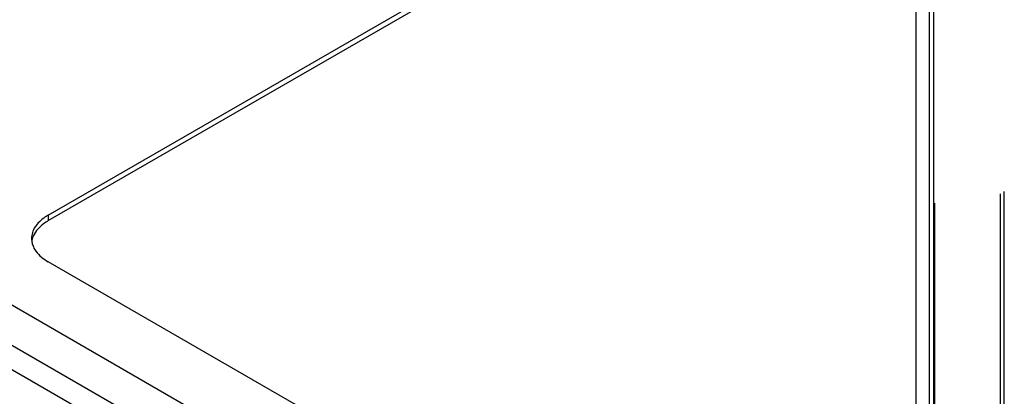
# Model space of a CAD drawing. Header units: inches. Extents: x 6 to 353, y 6 to 228.
# Tile 207 of 256: x 324.17 to 332.75, y 147.83 to 151.11. Entities that reach past the tile are written whole.
import ezdxf

# ---------------------------------------------------------------- set-up
doc = ezdxf.new("R2010")
doc.units = ezdxf.units.IN
doc.header["$LTSCALE"] = 19.946667
doc.header["$MEASUREMENT"] = 0
doc.linetypes.add('HIDDEN', pattern=[0.2, 0.1, -0.1])
doc.layers.get('0').update_dxf_attribs({"linetype": 'CONTINUOUS'})
doc.layers.add('03_ALL_AXES', color=7, linetype='CONTINUOUS')
doc.layers.add('DEFAULT_2', color=7, linetype='HIDDEN')

msp = doc.modelspace()

# ---------------------------------------------------------------- linework, layer by layer
at = {"color": 7, "linetype": 'Continuous'}
for p, q in [((331.9798, 193.7864), (331.9798, 144.136)), ((332.0983, 143.5273), (332.0983, 193.6067)), ((332.1361, 143.4747), (332.1361, 193.5875)), ((318.55, 151.4747), (332.0983, 143.6528)), ((318.4415, 151.3268), (332.0804, 143.4525))]:
    msp.add_line(p, q, dxfattribs=at)
at = {"layer": '03_ALL_AXES', "color": 7, "linetype": 'Continuous'}
for p, q in [((324.4151, 149.4088), (331.9798, 153.7763)), ((324.4151, 149.3598), (331.9798, 153.7273)), ((320.2528, 150.8436), (331.0836, 144.5906)), ((324.4151, 149.4088), (324.4151, 149.3598)), ((330.6349, 145.4097), (324.4151, 149.0006))]:
    msp.add_line(p, q, dxfattribs=at)
for centre, radius, start, end in [((324.6362, 149.0255), 0.4425, 119.96476, 123.97015), ((324.4365, 149.2048), 0.1678, 180.02725, 188.48459)]:
    msp.add_arc(centre, radius, start, end, dxfattribs=at)
for points, knots in [([(324.3889, 149.3924), (324.3706, 149.3801), (324.3376, 149.3539), (324.2987, 149.3075), (324.2743, 149.2573), (324.2687, 149.2218), (324.2687, 149.2047)], [0, 0, 0, 0, 0.285318, 0.542954, 0.777928, 1, 1, 1, 1]), ([(324.4151, 149.3598), (324.4002, 149.3512), (324.3489, 149.3178), (324.3044, 149.2706), (324.2857, 149.2304)], [0, 0, 0, 0, 0.279591, 1, 1, 1, 1]), ([(324.2857, 149.2304), (324.2838, 149.2264), (324.277, 149.2103), (324.2724, 149.1932), (324.2705, 149.1804)], [0, 0, 0, 0, 0.255962, 1, 1, 1, 1]), ([(324.2705, 149.18), (324.2712, 149.1758), (324.2744, 149.1586), (324.2802, 149.1419), (324.2857, 149.13)], [0, 0, 0, 0, 0.245485, 1, 1, 1, 1]), ([(324.2857, 149.13), (324.2915, 149.1174), (324.3233, 149.0642), (324.3738, 149.0245), (324.4151, 149.0006)], [0, 0, 0, 0, 0.224497, 1, 1, 1, 1])]:
    msp.add_open_spline(points, degree=3, knots=knots, dxfattribs=at)
at = {"layer": 'DEFAULT_2', "color": 7, "linetype": 'HIDDEN'}
for p, q in [((332.7187, 143.6102), (332.7187, 193.723)), ((332.752, 143.6294), (332.752, 193.7422)), ((332.1453, 143.5273), (332.1453, 193.6402))]:
    msp.add_line(p, q, dxfattribs=at)

doc.saveas('drawing.dxf')
